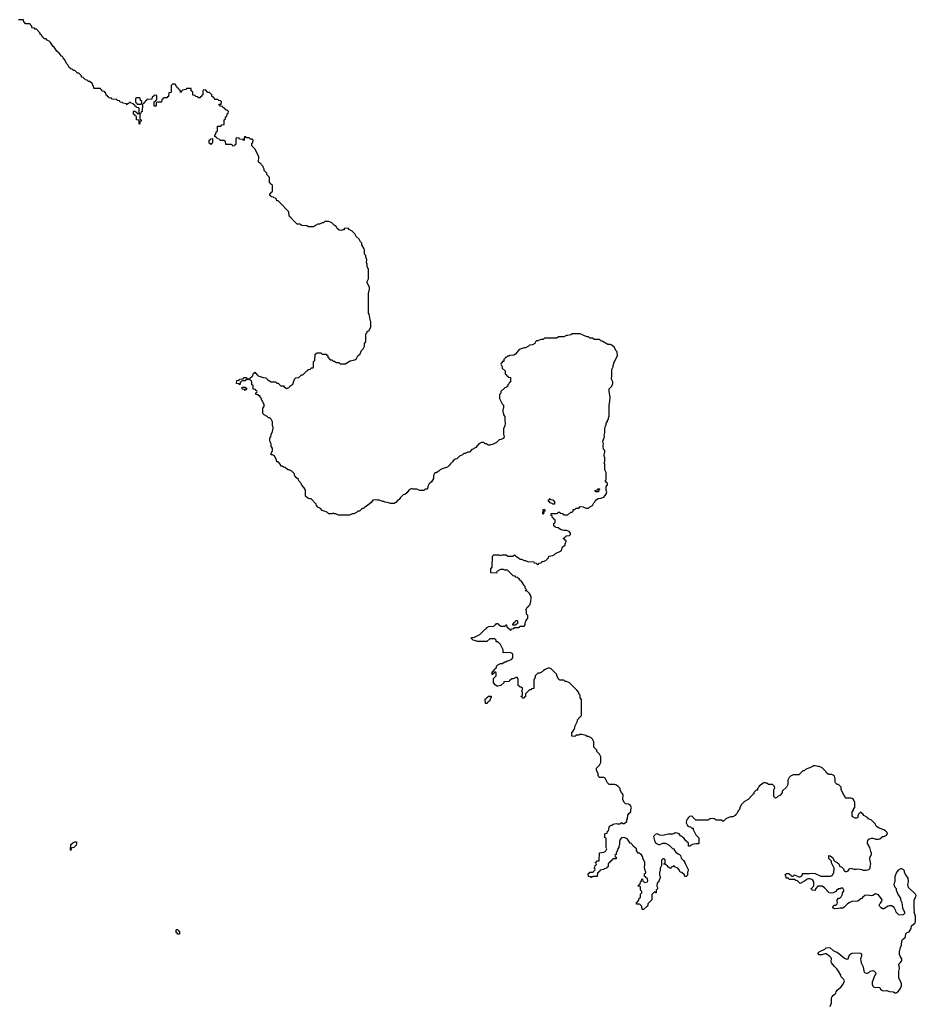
# Model space of a CAD drawing. Header units: inches. Extents: x 2774406 to 2911609, y 892737 to 1000506.
# Tile 79 of 79: x 2869707 to 2882762, y 947807 to 962146. Entities that reach past the tile are written whole.
import ezdxf

# ---------------------------------------------------------------- set-up
doc = ezdxf.new("R2010")
doc.units = ezdxf.units.IN
doc.header["$MEASUREMENT"] = 0
for name, color, linetype in [('C8966', 7, 'Continuous'), ('C8974', 7, 'Continuous'), ('C8975', 7, 'Continuous'), ('C8976', 7, 'Continuous'), ('C8984', 7, 'Continuous'), ('C8985', 7, 'Continuous')]:
    doc.layers.add(name, color=color, linetype=linetype)

msp = doc.modelspace()

# ---------------------------------------------------------------- linework, layer by layer
at = {"layer": 'C8966', "color": 6}
msp.add_lwpolyline([(2870000, 961956), (2869950, 962006), (2869930, 962006), (2869922, 962022), (2869890, 962026), (2869886, 962030), (2869886, 962050), (2869866, 962070), (2869862, 962082), (2869850, 962086), (2869790, 962086), (2869782, 962102), (2869768, 962108), (2869762, 962142), (2869750, 962146), (2869690, 962146)], dxfattribs=at)
at = {"layer": 'C8974', "color": 6}
for points in [[(2878392, 950000), (2878392, 949988), (2878378, 949982), (2878374, 949970), (2878378, 949958), (2878394, 949950), (2878394, 949926), (2878350, 949926), (2878338, 949922), (2878332, 949908), (2878318, 949902), (2878310, 949886), (2878298, 949882), (2878293, 949867), (2878278, 949862), (2878274, 949850), (2878274, 949810), (2878258, 949802), (2878254, 949790), (2878218, 949782), (2878210, 949768), (2878158, 949762), (2878153, 949747), (2878138, 949742), (2878133, 949727), (2878118, 949722), (2878113, 949667), (2878050, 949666), (2878038, 949662), (2878030, 949648), (2878022, 949662), (2877988, 949670), (2877986, 949710), (2878002, 949718), (2878006, 949730), (2878047, 949733), (2878062, 949738), (2878068, 949752), (2878082, 949758), (2878086, 949770), (2878082, 949782), (2878066, 949790), (2878082, 949798), (2878086, 949830), (2878102, 949838), (2878106, 949850), (2878102, 949862), (2878086, 949870), (2878102, 949878), (2878110, 949894), (2878142, 949898), (2878146, 949910), (2878149, 950000)], [(2879294, 950000), (2879312, 949990), (2879330, 949972), (2879337, 949937), (2879370, 949902), (2879390, 949872), (2879395, 949855), (2879442, 949770), (2879442, 949750), (2879432, 949730), (2879430, 949686), (2879410, 949666), (2879390, 949668), (2879386, 949690), (2879350, 949726), (2879326, 949730), (2879310, 949766), (2879288, 949788), (2879246, 949810), (2879230, 949826), (2879214, 949810), (2879194, 949806), (2879190, 949786), (2879173, 949787), (2879146, 949810), (2879142, 949822), (2879126, 949830), (2879122, 949842), (2879087, 949847), (2879087, 949853), (2879102, 949858), (2879106, 949870), (2879106, 949910), (2879090, 949926), (2879070, 949926), (2879053, 949907), (2879054, 949830), (2879032, 949788), (2879031, 949751), (2879025, 949730), (2879025, 949685), (2879031, 949670), (2879032, 949650), (2879013, 949607), (2879012, 949590), (2878991, 949569), (2878985, 949525), (2878992, 949510), (2878992, 949490), (2878974, 949470), (2878974, 949430), (2878970, 949428), (2878962, 949442), (2878950, 949446), (2878912, 949408), (2878912, 949330), (2878852, 949270), (2878852, 949250), (2878844, 949236), (2878790, 949189), (2878769, 949189), (2878766, 949230), (2878746, 949250), (2878742, 949262), (2878730, 949266), (2878690, 949266), (2878686, 949270), (2878686, 949290), (2878702, 949298), (2878710, 949314), (2878722, 949318), (2878728, 949352), (2878742, 949358), (2878746, 949370), (2878746, 949410), (2878766, 949430), (2878766, 949450), (2878746, 949470), (2878746, 949510), (2878742, 949522), (2878710, 949526), (2878707, 949533), (2878722, 949538), (2878727, 949553), (2878742, 949558), (2878746, 949590), (2878762, 949598), (2878767, 949633), (2878774, 949630), (2878778, 949598), (2878790, 949594), (2878802, 949582), (2878846, 949590), (2878855, 949610), (2878842, 949642), (2878826, 949650), (2878822, 949662), (2878806, 949670), (2878806, 949710), (2878822, 949718), (2878826, 949730), (2878809, 949769), (2878802, 949810), (2878809, 949831), (2878809, 949870), (2878783, 949923), (2878777, 949957), (2878762, 949982), (2878740, 950000)]]:
    msp.add_lwpolyline(points, dxfattribs=at)
msp.add_lwpolyline([(2872030, 948828), (2872008, 948828), (2872002, 948842), (2871986, 948850), (2871986, 948890), (2871990, 948894), (2872010, 948894), (2872018, 948878), (2872034, 948870), (2872034, 948830)], close=True, dxfattribs=at)
at = {"layer": 'C8975', "color": 6}
for points in [[(2878149, 950000), (2878150, 950014), (2878210, 950022), (2878230, 950032), (2878240, 950040), (2878258, 950070), (2878248, 950090), (2878246, 950110), (2878246, 950226), (2878226, 950230), (2878227, 950287), (2878230, 950292), (2878262, 950298), (2878266, 950330), (2878282, 950338), (2878286, 950350), (2878290, 950394), (2878302, 950398), (2878306, 950410), (2878330, 950414), (2878350, 950432), (2878367, 950433), (2878390, 950442), (2878410, 950434), (2878450, 950434), (2878470, 950452), (2878490, 950442), (2878510, 950442), (2878530, 950452), (2878549, 950471), (2878549, 950491), (2878558, 950510), (2878560, 950560), (2878576, 950584), (2878606, 950610), (2878607, 950647), (2878615, 950670), (2878602, 950702), (2878570, 950722), (2878530, 950728), (2878510, 950746), (2878489, 950789), (2878495, 950855), (2878489, 950869), (2878468, 950890), (2878450, 950926), (2878448, 950950), (2878420, 950980), (2878398, 950998), (2878370, 951009), (2878290, 951006), (2878266, 951030), (2878243, 951083), (2878230, 951098), (2878210, 951109), (2878150, 951108), (2878140, 951120), (2878130, 951146), (2878129, 951170), (2878106, 951210), (2878107, 951247), (2878148, 951290), (2878168, 951330), (2878169, 951410), (2878148, 951450), (2878109, 951489), (2878108, 951508), (2878069, 951550), (2878069, 951630), (2878049, 951669), (2878029, 951689), (2877990, 951709), (2877970, 951709), (2877950, 951722), (2877909, 951729), (2877890, 951738), (2877864, 951736), (2877850, 951728), (2877813, 951727), (2877791, 951709), (2877746, 951710), (2877748, 951770), (2877760, 951780), (2877783, 951817), (2877789, 951830), (2877789, 951851), (2877828, 951930), (2877829, 951950), (2877848, 951970), (2877855, 951985), (2877869, 951991), (2877888, 952012), (2877887, 952247), (2877868, 952268), (2877866, 952310), (2877848, 952328), (2877846, 952350), (2877820, 952380), (2877770, 952428), (2877762, 952442), (2877749, 952449), (2877710, 952488), (2877670, 952508), (2877650, 952509), (2877630, 952528), (2877570, 952529), (2877556, 952536), (2877528, 952590), (2877526, 952610), (2877446, 952690), (2877410, 952706), (2877357, 952683), (2877332, 952668), (2877314, 952650), (2877274, 952630), (2877250, 952628), (2877214, 952590), (2877212, 952570), (2877193, 952527), (2877193, 952407), (2877158, 952402), (2877152, 952388), (2877130, 952386), (2877092, 952348), (2877074, 952330), (2877073, 952287), (2877058, 952282), (2877050, 952266), (2877027, 952267), (2877022, 952282), (2877008, 952288), (2877010, 952294), (2877022, 952298), (2877026, 952310), (2877026, 952350), (2877018, 952370), (2877026, 952390), (2877026, 952410), (2877010, 952426), (2876990, 952426), (2876982, 952442), (2876966, 952450), (2876967, 952547), (2876950, 952566), (2876930, 952566), (2876890, 952548), (2876873, 952547), (2876850, 952526), (2876838, 952522), (2876832, 952508), (2876758, 952502), (2876754, 952490), (2876714, 952450), (2876693, 952447), (2876670, 952438), (2876660, 952440), (2876636, 952456), (2876606, 952490), (2876606, 952550), (2876646, 952590), (2876646, 952630), (2876642, 952642), (2876630, 952646), (2876618, 952642), (2876613, 952627), (2876598, 952622), (2876590, 952606), (2876586, 952610), (2876586, 952650), (2876602, 952658), (2876610, 952674), (2876622, 952678), (2876626, 952690), (2876648, 952712), (2876649, 952731), (2876669, 952751), (2876706, 952770), (2876730, 952772), (2876770, 952792), (2876787, 952793), (2876806, 952810), (2876830, 952812), (2876866, 952830), (2876887, 952853), (2876886, 952910), (2876850, 952928), (2876747, 952927), (2876748, 952970), (2876709, 953049), (2876670, 953086), (2876650, 953086), (2876646, 953090), (2876646, 953110), (2876627, 953127), (2876553, 953127), (2876510, 953088), (2876372, 953088), (2876327, 953107), (2876306, 953110), (2876302, 953122), (2876286, 953130), (2876286, 953150), (2876330, 953154), (2876406, 953190), (2876490, 953274), (2876502, 953278), (2876506, 953290), (2876522, 953298), (2876526, 953310), (2876610, 953314), (2876630, 953334), (2876642, 953338), (2876650, 953354), (2876673, 953353), (2876678, 953338), (2876690, 953334), (2876713, 953313), (2876770, 953314), (2876782, 953318), (2876787, 953333), (2876793, 953333), (2876798, 953298), (2876813, 953293), (2876818, 953278), (2876833, 953273), (2876850, 953254), (2876862, 953258), (2876870, 953274), (2876902, 953278), (2876910, 953294), (2876970, 953294), (2876982, 953298), (2876990, 953314), (2877050, 953314), (2877067, 953333), (2877068, 953368), (2877075, 953385), (2877089, 953411), (2877108, 953430), (2877107, 953467), (2877088, 953490), (2877086, 953530), (2877078, 953550), (2877095, 953585), (2877108, 953592), (2877118, 953610), (2877138, 953630), (2877138, 953650), (2877148, 953670), (2877148, 953690), (2877155, 953710), (2877155, 953735), (2877144, 953764), (2877128, 953790), (2877090, 953826), (2877068, 953828), (2877070, 953834), (2877082, 953838), (2877086, 953850), (2877068, 953868), (2877066, 953890), (2877050, 953906), (2877020, 953960), (2876986, 953990), (2876982, 954002), (2876966, 954010), (2876962, 954022), (2876930, 954026), (2876922, 954042), (2876890, 954046), (2876810, 954128), (2876769, 954129), (2876750, 954138), (2876710, 954138), (2876654, 954110), (2876650, 954086), (2876566, 954090), (2876569, 954151), (2876587, 954173), (2876590, 954334), (2876610, 954354), (2876688, 954352), (2876710, 954342), (2876732, 954352), (2876788, 954352), (2876813, 954333), (2876830, 954332), (2876887, 954333), (2876910, 954352), (2876932, 954332), (2876972, 954310), (2876991, 954291), (2877014, 954290), (2877050, 954272), (2877074, 954270), (2877110, 954252), (2877190, 954254), (2877198, 954238), (2877232, 954232), (2877238, 954218), (2877250, 954214), (2877262, 954218), (2877268, 954232), (2877302, 954238), (2877310, 954254), (2877330, 954254), (2877366, 954270), (2877406, 954310), (2877410, 954334), (2877470, 954342), (2877490, 954351), (2877510, 954371), (2877589, 954411), (2877608, 954450), (2877609, 954471), (2877648, 954492), (2877649, 954511), (2877666, 954550), (2877662, 954562), (2877650, 954566), (2877642, 954582), (2877627, 954587), (2877627, 954593), (2877642, 954598), (2877646, 954610), (2877662, 954618), (2877666, 954630), (2877710, 954634), (2877726, 954650), (2877726, 954670), (2877706, 954690), (2877682, 954702), (2877670, 954708), (2877632, 954708), (2877590, 954718), (2877566, 954730), (2877547, 954747), (2877509, 954749), (2877506, 954766), (2877486, 954770), (2877486, 954810), (2877502, 954818), (2877506, 954850), (2877502, 954862), (2877487, 954867), (2877482, 954882), (2877466, 954890), (2877462, 954922), (2877447, 954927), (2877446, 954950), (2877450, 954954), (2877530, 954954), (2877542, 954958), (2877548, 954972), (2877570, 954972), (2877578, 954958), (2877610, 954954), (2877618, 954938), (2877633, 954933), (2877687, 954933), (2877730, 954972), (2877750, 954974), (2877766, 954990), (2877767, 955013), (2877790, 955014), (2877808, 955032), (2877847, 955033), (2877870, 955054), (2877910, 955052), (2877952, 955032), (2877990, 955032), (2878008, 955050), (2878049, 955071), (2878069, 955111), (2878088, 955130), (2878089, 955151), (2878130, 955172), (2878170, 955176), (2878210, 955191), (2878229, 955211), (2878245, 955235), (2878255, 955270), (2878247, 955293), (2878247, 955347), (2878266, 955370), (2878266, 955390), (2878262, 955402), (2878250, 955406), (2878242, 955422), (2878226, 955430), (2878242, 955438), (2878246, 955450), (2878248, 955550), (2878228, 955590), (2878226, 955670), (2878218, 955690), (2878227, 955713), (2878228, 955770), (2878218, 955790), (2878218, 955810), (2878228, 955850), (2878228, 955870), (2878209, 955890), (2878202, 955930), (2878202, 955950), (2878209, 955970), (2878198, 956010), (2878222, 956070), (2878218, 956090), (2878228, 956130), (2878228, 956188), (2878236, 956224), (2878247, 956253), (2878248, 956272), (2878268, 956292), (2878268, 956308), (2878278, 956330), (2878278, 956350), (2878288, 956372), (2878289, 956529), (2878302, 956590), (2878304, 956650), (2878289, 956729), (2878289, 956770), (2878329, 956810), (2878342, 956850), (2878342, 956870), (2878322, 956910), (2878322, 956930), (2878329, 956951), (2878329, 957050), (2878349, 957090), (2878349, 957110), (2878362, 957158), (2878409, 957250), (2878408, 957310), (2878389, 957329), (2878368, 957370), (2878330, 957408), (2878310, 957418), (2878270, 957418), (2878190, 957462), (2878169, 957469), (2878150, 957488), (2878070, 957488), (2878047, 957507), (2878010, 957509), (2877990, 957528), (2877970, 957529), (2877930, 957542), (2877870, 957569), (2877750, 957569), (2877730, 957558), (2877690, 957549), (2877670, 957549), (2877630, 957528), (2877553, 957527), (2877530, 957509), (2877350, 957506), (2877330, 957488), (2877293, 957487), (2877251, 957469), (2877232, 957468), (2877212, 957448), (2877210, 957428), (2877174, 957410), (2877132, 957408), (2877114, 957390), (2877070, 957368), (2877050, 957368), (2876978, 957342), (2876924, 957276), (2876900, 957260), (2876844, 957256), (2876830, 957248), (2876810, 957246), (2876792, 957228), (2876774, 957226), (2876772, 957208), (2876758, 957202), (2876754, 957170), (2876734, 957166), (2876732, 957148), (2876718, 957142), (2876714, 957130), (2876732, 957092), (2876734, 957070), (2876774, 957030), (2876774, 956990), (2876793, 956973), (2876798, 956958), (2876813, 956953), (2876818, 956938), (2876853, 956933), (2876854, 956870), (2876838, 956862), (2876834, 956850), (2876814, 956830), (2876814, 956810), (2876798, 956802), (2876794, 956790), (2876770, 956786), (2876714, 956730), (2876712, 956708), (2876693, 956687), (2876692, 956630), (2876731, 956551), (2876752, 956530), (2876752, 956490), (2876742, 956470), (2876742, 956430), (2876751, 956411), (2876752, 956390), (2876772, 956368), (2876772, 956310), (2876778, 956270), (2876771, 956230), (2876752, 956188), (2876751, 956110), (2876762, 956070), (2876751, 956049), (2876714, 956030), (2876690, 956028), (2876650, 955988), (2876590, 955958), (2876564, 955956), (2876550, 955948), (2876526, 955950), (2876508, 955968), (2876486, 955970), (2876467, 955987), (2876430, 955988), (2876390, 955968), (2876350, 955918), (2876320, 955900), (2876310, 955889), (2876292, 955888), (2876254, 955850), (2876230, 955848), (2876194, 955830), (2876172, 955828), (2876154, 955810), (2876110, 955788), (2876072, 955750), (2876050, 955748), (2876018, 955722), (2876010, 955708), (2875980, 955680), (2875964, 955656), (2875934, 955630), (2875857, 955603), (2875831, 955589), (2875811, 955569), (2875770, 955549), (2875752, 955548), (2875732, 955510), (2875730, 955466), (2875704, 955416), (2875670, 955386), (2875652, 955350), (2875652, 955328), (2875634, 955310), (2875612, 955308), (2875590, 955289), (2875532, 955288), (2875490, 955308), (2875432, 955308), (2875410, 955318), (2875380, 955300), (2875344, 955256), (2875314, 955230), (2875290, 955226), (2875251, 955189), (2875230, 955158), (2875211, 955149), (2875184, 955116), (2875160, 955100), (2875110, 955098), (2875056, 955116), (2875030, 955118), (2875010, 955128), (2874990, 955129), (2874948, 955148), (2874911, 955149), (2874890, 955155), (2874851, 955149), (2874824, 955116), (2874772, 955070), (2874731, 955049), (2874711, 955029), (2874692, 955028), (2874654, 954990), (2874630, 954988), (2874612, 954970), (2874574, 954950), (2874550, 954948), (2874508, 954928), (2874350, 954929), (2874310, 954948), (2874289, 954949), (2874270, 954958), (2874250, 954948), (2874210, 954948), (2874188, 954968), (2874170, 954978), (2874110, 954998), (2874088, 955028), (2874049, 955049), (2874028, 955070), (2874026, 955090), (2873950, 955166), (2873930, 955168), (2873900, 955180), (2873870, 955206), (2873868, 955290), (2873862, 955302), (2873848, 955330), (2873822, 955362), (2873809, 955370), (2873808, 955388), (2873769, 955429), (2873768, 955448), (2873736, 955476), (2873720, 955500), (2873709, 955509), (2873708, 955530), (2873669, 955569), (2873630, 955588), (2873609, 955589), (2873570, 955626), (2873548, 955628), (2873530, 955646), (2873510, 955646), (2873506, 955670), (2873470, 955706), (2873449, 955709), (2873448, 955730), (2873415, 955795), (2873390, 955808), (2873368, 955810), (2873368, 955830), (2873388, 955872), (2873388, 955908), (2873369, 955930), (2873367, 955967), (2873348, 956010), (2873348, 956050), (2873366, 956070), (2873367, 956107), (2873388, 956150), (2873396, 956196), (2873398, 956210), (2873388, 956232), (2873386, 956290), (2873370, 956326), (2873350, 956346), (2873330, 956348), (2873310, 956368), (2873269, 956389), (2873248, 956410), (2873247, 956487), (2873267, 956513), (2873267, 956547), (2873250, 956566), (2873239, 956599), (2873229, 956610), (2873229, 956629), (2873208, 956650), (2873206, 956666), (2873186, 956670), (2873182, 956682), (2873150, 956686), (2873146, 956690), (2873146, 956710), (2873162, 956718), (2873166, 956730), (2873162, 956742), (2873147, 956747), (2873142, 956762), (2873107, 956767), (2873106, 956810), (2873102, 956822), (2873086, 956830), (2873086, 956870), (2873082, 956882), (2873066, 956890), (2873062, 956902), (2873050, 956906), (2873010, 956906), (2872998, 956902), (2872990, 956886), (2872950, 956886), (2872938, 956882), (2872934, 956870), (2872918, 956862), (2872914, 956830), (2872910, 956826), (2872902, 956842), (2872870, 956846), (2872866, 956850), (2872867, 956887), (2872870, 956892), (2872902, 956898), (2872908, 956912), (2872962, 956918), (2872966, 956930), (2872973, 956933), (2873010, 956934), (2873018, 956918), (2873030, 956914), (2873062, 956918), (2873067, 956933), (2873082, 956938), (2873088, 956952), (2873102, 956958), (2873106, 956990), (2873122, 956998), (2873130, 957014), (2873138, 956998), (2873153, 956993), (2873158, 956978), (2873174, 956970), (2873178, 956958), (2873210, 956952), (2873253, 956933), (2873290, 956932), (2873320, 956900), (2873370, 956872), (2873432, 956872), (2873450, 956854), (2873470, 956854), (2873494, 956830), (2873498, 956818), (2873510, 956814), (2873550, 956814), (2873560, 956800), (2873590, 956774), (2873629, 956791), (2873638, 956810), (2873682, 956838), (2873708, 956910), (2873729, 956931), (2873770, 956934), (2873808, 956972), (2873830, 956974), (2873890, 957034), (2873902, 957038), (2873910, 957054), (2873942, 957058), (2873950, 957074), (2873982, 957078), (2873986, 957090), (2873987, 957167), (2873990, 957174), (2874002, 957178), (2874006, 957190), (2874007, 957267), (2874010, 957274), (2874022, 957278), (2874030, 957294), (2874090, 957294), (2874110, 957274), (2874170, 957274), (2874178, 957258), (2874192, 957252), (2874194, 957230), (2874230, 957192), (2874254, 957190), (2874270, 957174), (2874290, 957174), (2874313, 957153), (2874352, 957152), (2874373, 957133), (2874450, 957132), (2874468, 957150), (2874520, 957180), (2874586, 957194), (2874609, 957211), (2874629, 957251), (2874662, 957278), (2874686, 957330), (2874708, 957352), (2874728, 957390), (2874726, 957430), (2874747, 957453), (2874748, 957570), (2874766, 957590), (2874766, 957610), (2874790, 957614), (2874818, 957670), (2874818, 957750), (2874809, 957769), (2874807, 957807), (2874798, 957830), (2874796, 957856), (2874788, 957872), (2874786, 958150), (2874789, 958190), (2874798, 958210), (2874798, 958250), (2874768, 958312), (2874768, 958332), (2874786, 958370), (2874788, 958510), (2874768, 958550), (2874767, 958587), (2874758, 958610), (2874762, 958650), (2874749, 958690), (2874748, 958710), (2874728, 958730), (2874729, 958790), (2874722, 958810), (2874690, 958866), (2874688, 958890), (2874669, 958909), (2874648, 958950), (2874608, 958990), (2874588, 959028), (2874548, 959068), (2874506, 959090), (2874488, 959108), (2874433, 959107), (2874430, 959088), (2874413, 959087), (2874390, 959078), (2874360, 959080), (2874330, 959106), (2874315, 959135), (2874289, 959149), (2874250, 959188), (2874210, 959208), (2874150, 959206), (2874130, 959188), (2874113, 959187), (2874071, 959169), (2874050, 959168), (2874014, 959150), (2873987, 959127), (2873913, 959127), (2873890, 959146), (2873813, 959147), (2873787, 959167), (2873749, 959169), (2873666, 959250), (2873662, 959262), (2873646, 959270), (2873642, 959282), (2873630, 959286), (2873626, 959350), (2873576, 959396), (2873540, 959440), (2873470, 959506), (2873450, 959508), (2873446, 959530), (2873430, 959546), (2873406, 959550), (2873402, 959562), (2873368, 959568), (2873362, 959582), (2873348, 959588), (2873348, 959612), (2873362, 959618), (2873367, 959633), (2873382, 959638), (2873386, 959650), (2873386, 959730), (2873382, 959742), (2873366, 959750), (2873362, 959762), (2873346, 959770), (2873346, 959850), (2873306, 959890), (2873306, 959910), (2873268, 959948), (2873267, 959967), (2873253, 960000)], [(2880000, 950513), (2879990, 950508), (2879952, 950468), (2879927, 950487), (2879850, 950486), (2879827, 950507), (2879813, 950507), (2879790, 950515), (2879768, 950508), (2879752, 950508), (2879730, 950488), (2879552, 950488), (2879506, 950530), (2879502, 950542), (2879490, 950546), (2879458, 950542), (2879454, 950530), (2879438, 950522), (2879434, 950510), (2879414, 950490), (2879411, 950450), (2879432, 950410), (2879450, 950398), (2879474, 950390), (2879493, 950373), (2879511, 950371), (2879513, 950353), (2879550, 950274), (2879594, 950230), (2879594, 950150), (2879590, 950146), (2879550, 950146), (2879530, 950138), (2879504, 950136), (2879478, 950122), (2879474, 950110), (2879450, 950108), (2879446, 950110), (2879446, 950150), (2879442, 950162), (2879427, 950167), (2879422, 950182), (2879407, 950187), (2879380, 950220), (2879349, 950249), (2879330, 950258), (2879309, 950289), (2879280, 950300), (2879250, 950302), (2879230, 950289), (2879210, 950286), (2879150, 950286), (2879070, 950266), (2879030, 950268), (2878990, 950288), (2878958, 950282), (2878954, 950270), (2878934, 950250), (2878955, 950175), (2878970, 950152), (2879010, 950132), (2879030, 950132), (2879069, 950151), (2879110, 950151), (2879164, 950124), (2879210, 950074), (2879234, 950070), (2879234, 950050), (2879244, 950044), (2879260, 950020), (2879294, 950000)], [(2878740, 950000), (2878730, 950008), (2878710, 950008), (2878690, 950046), (2878688, 950070), (2878638, 950110), (2878628, 950130), (2878610, 950148), (2878595, 950155), (2878558, 950210), (2878543, 950223), (2878510, 950235), (2878471, 950229), (2878451, 950209), (2878440, 950180), (2878442, 950130), (2878432, 950110), (2878432, 950088), (2878413, 950067), (2878412, 950050), (2878392, 950010), (2878392, 950000)]]:
    msp.add_lwpolyline(points, dxfattribs=at)
for points in [[(2872990, 956746), (2872982, 956762), (2872947, 956767), (2872947, 956793), (2872992, 956792), (2872998, 956778), (2873013, 956773), (2873010, 956766), (2872998, 956762)], [(2878090, 955268), (2878088, 955290), (2878122, 955298), (2878130, 955314), (2878150, 955314), (2878152, 955308), (2878138, 955302), (2878134, 955270), (2878130, 955268)], [(2877490, 955088), (2877468, 955088), (2877462, 955102), (2877430, 955108), (2877422, 955122), (2877406, 955130), (2877408, 955152), (2877422, 955158), (2877430, 955174), (2877438, 955158), (2877470, 955154), (2877478, 955138), (2877493, 955133), (2877494, 955090)], [(2877330, 954946), (2877326, 954950), (2877328, 955010), (2877330, 955014), (2877350, 955014), (2877354, 955010), (2877354, 954990), (2877338, 954982), (2877334, 954950)], [(2876930, 953326), (2876887, 953327), (2876886, 953350), (2876902, 953358), (2876906, 953370), (2876922, 953378), (2876930, 953394), (2876950, 953394), (2876954, 953390), (2876954, 953350), (2876938, 953342)], [(2876510, 952188), (2876488, 952188), (2876486, 952250), (2876502, 952258), (2876506, 952270), (2876522, 952278), (2876530, 952294), (2876573, 952293), (2876574, 952270), (2876558, 952262), (2876550, 952226), (2876538, 952222), (2876534, 952210), (2876518, 952202)], [(2870450, 950046), (2870446, 950050), (2870450, 950134), (2870480, 950160), (2870510, 950172), (2870532, 950172), (2870534, 950150), (2870530, 950126), (2870494, 950090), (2870458, 950082), (2870454, 950050)]]:
    msp.add_lwpolyline(points, close=True, dxfattribs=at)
at = {"layer": 'C8976', "color": 6}
msp.add_lwpolyline([(2873253, 960000), (2873250, 960006), (2873226, 960030), (2873222, 960042), (2873206, 960050), (2873202, 960062), (2873186, 960070), (2873187, 960147), (2873162, 960210), (2873130, 960266), (2873086, 960310), (2873086, 960350), (2873102, 960358), (2873106, 960390), (2873087, 960407), (2873068, 960408), (2873050, 960426), (2873010, 960426), (2873002, 960442), (2872990, 960446), (2872978, 960442), (2872974, 960430), (2872974, 960390), (2872970, 960386), (2872962, 960402), (2872908, 960408), (2872902, 960422), (2872870, 960426), (2872858, 960422), (2872853, 960407), (2872852, 960328), (2872838, 960322), (2872833, 960307), (2872810, 960306), (2872802, 960322), (2872790, 960326), (2872710, 960326), (2872706, 960370), (2872690, 960386), (2872630, 960388), (2872610, 960406), (2872586, 960410), (2872582, 960422), (2872566, 960430), (2872562, 960442), (2872547, 960447), (2872548, 960470), (2872562, 960478), (2872568, 960512), (2872582, 960518), (2872586, 960530), (2872587, 960593), (2872630, 960594), (2872642, 960598), (2872650, 960614), (2872682, 960618), (2872686, 960630), (2872686, 960690), (2872702, 960698), (2872706, 960730), (2872722, 960738), (2872727, 960773), (2872742, 960778), (2872746, 960810), (2872730, 960826), (2872707, 960827), (2872702, 960842), (2872687, 960847), (2872682, 960862), (2872667, 960867), (2872662, 960882), (2872630, 960886), (2872622, 960902), (2872607, 960907), (2872610, 960914), (2872642, 960918), (2872646, 960950), (2872630, 960966), (2872608, 960968), (2872590, 960986), (2872550, 960986), (2872542, 961002), (2872527, 961007), (2872522, 961022), (2872507, 961027), (2872506, 961050), (2872470, 961086), (2872447, 961087), (2872410, 961126), (2872378, 961122), (2872374, 961110), (2872374, 961050), (2872358, 961042), (2872353, 961027), (2872338, 961022), (2872332, 961008), (2872312, 961008), (2872306, 961010), (2872302, 961022), (2872267, 961027), (2872262, 961042), (2872227, 961047), (2872226, 961090), (2872206, 961110), (2872202, 961142), (2872190, 961146), (2872150, 961146), (2872138, 961142), (2872132, 961128), (2872078, 961122), (2872074, 961110), (2872058, 961102), (2872050, 961088), (2872046, 961090), (2872042, 961122), (2872030, 961126), (2872022, 961142), (2872007, 961147), (2872002, 961162), (2871988, 961168), (2871987, 961187), (2871970, 961206), (2871930, 961206), (2871913, 961187), (2871914, 961090), (2871910, 961086), (2871878, 961082), (2871873, 961027), (2871858, 961022), (2871850, 961006), (2871810, 961006), (2871798, 961002), (2871792, 960988), (2871778, 960982), (2871770, 960946), (2871710, 960946), (2871698, 960942), (2871694, 960930), (2871694, 960890), (2871690, 960886), (2871670, 960886), (2871666, 960890), (2871666, 960950), (2871682, 960958), (2871687, 960973), (2871702, 960978), (2871706, 960990), (2871706, 961030), (2871702, 961042), (2871690, 961046), (2871658, 961042), (2871653, 961027), (2871638, 961022), (2871633, 960987), (2871570, 960986), (2871558, 960982), (2871554, 960970), (2871538, 960962), (2871530, 960946), (2871518, 960942), (2871513, 960927), (2871498, 960922), (2871494, 960910), (2871492, 960810), (2871478, 960802), (2871470, 960786), (2871458, 960782), (2871454, 960770), (2871454, 960710), (2871458, 960698), (2871474, 960690), (2871474, 960670), (2871458, 960662), (2871454, 960630), (2871450, 960626), (2871446, 960630), (2871446, 960670), (2871442, 960682), (2871410, 960686), (2871406, 960690), (2871406, 960730), (2871402, 960742), (2871387, 960747), (2871382, 960762), (2871366, 960770), (2871366, 960810), (2871370, 960814), (2871393, 960813), (2871398, 960798), (2871413, 960793), (2871418, 960778), (2871430, 960774), (2871442, 960778), (2871446, 960790), (2871446, 960850), (2871442, 960862), (2871407, 960867), (2871402, 960882), (2871388, 960888), (2871382, 960902), (2871366, 960910), (2871362, 960922), (2871328, 960928), (2871322, 960942), (2871310, 960946), (2871290, 960926), (2871278, 960922), (2871270, 960906), (2871262, 960922), (2871210, 960928), (2871202, 960942), (2871170, 960946), (2871162, 960962), (2871128, 960968), (2871122, 960982), (2871048, 960988), (2871042, 961002), (2871006, 961010), (2871002, 961022), (2870990, 961026), (2870982, 961042), (2870968, 961048), (2870962, 961082), (2870947, 961087), (2870942, 961102), (2870907, 961107), (2870902, 961122), (2870887, 961127), (2870882, 961142), (2870870, 961146), (2870790, 961146), (2870786, 961150), (2870782, 961182), (2870770, 961186), (2870766, 961210), (2870730, 961246), (2870710, 961248), (2870687, 961267), (2870666, 961270), (2870630, 961306), (2870609, 961309), (2870606, 961330), (2870570, 961366), (2870550, 961368), (2870510, 961406), (2870490, 961406), (2870470, 961426), (2870450, 961428), (2870429, 961449), (2870409, 961489), (2870389, 961509), (2870363, 961563), (2870338, 961590), (2870329, 961609), (2870316, 961616), (2870280, 961660), (2870250, 961688), (2870208, 961748), (2870196, 961756), (2870155, 961815), (2870135, 961835), (2870106, 961850), (2870090, 961866), (2870067, 961867), (2870046, 961890), (2870042, 961902), (2870030, 961906), (2870026, 961926), (2870006, 961930), (2870006, 961950), (2870000, 961956)], dxfattribs=at)
for points in [[(2871450, 961006), (2871410, 961006), (2871398, 961002), (2871394, 960990), (2871394, 960950), (2871398, 960938), (2871412, 960932), (2871418, 960918), (2871430, 960914), (2871470, 960914), (2871482, 960918), (2871486, 960950), (2871482, 960962), (2871468, 960968), (2871462, 961002)], [(2872490, 960326), (2872482, 960342), (2872468, 960350), (2872466, 960390), (2872482, 960398), (2872487, 960413), (2872510, 960414), (2872514, 960410), (2872513, 960353), (2872510, 960346), (2872498, 960342)]]:
    msp.add_lwpolyline(points, close=True, dxfattribs=at)
at = {"layer": 'C8984', "color": 6}
msp.add_lwpolyline([(2881510, 947774), (2881529, 947830), (2881529, 947889), (2881534, 947910), (2881558, 947942), (2881589, 947971), (2881595, 947990), (2881610, 948011), (2881662, 948058), (2881699, 948101), (2881715, 948150), (2881709, 948170), (2881669, 948209), (2881664, 948230), (2881629, 948290), (2881604, 948324), (2881570, 948355), (2881529, 948410), (2881524, 948430), (2881529, 948470), (2881524, 948484), (2881505, 948505), (2881450, 948542), (2881430, 948542), (2881388, 948528), (2881350, 948528), (2881329, 948550), (2881348, 948570), (2881430, 948612), (2881449, 948631), (2881490, 948636), (2881509, 948631), (2881550, 948591), (2881590, 948571), (2881610, 948566), (2881717, 948477), (2881750, 948465), (2881769, 948471), (2881790, 948525), (2881815, 948545), (2881830, 948551), (2881930, 948556), (2881950, 948551), (2881966, 948530), (2881965, 948510), (2881951, 948470), (2881959, 948410), (2881986, 948350), (2881999, 948290), (2882010, 948271), (2882030, 948261), (2882050, 948261), (2882070, 948271), (2882090, 948291), (2882130, 948299), (2882150, 948291), (2882166, 948270), (2882171, 948250), (2882156, 948230), (2882121, 948130), (2882120, 948100), (2882131, 948071), (2882141, 948061), (2882170, 948051), (2882190, 948054), (2882230, 948051), (2882243, 948023), (2882268, 948008), (2882290, 948003), (2882330, 948007), (2882370, 947995), (2882430, 947986), (2882450, 947976), (2882470, 947975), (2882503, 947997), (2882525, 948030), (2882545, 948075), (2882545, 948105), (2882539, 948130), (2882509, 948190), (2882509, 948290), (2882517, 948330), (2882509, 948390), (2882529, 948411), (2882545, 948435), (2882549, 948450), (2882549, 948470), (2882530, 948498), (2882519, 948530), (2882516, 948570), (2882530, 948632), (2882546, 948670), (2882550, 948730), (2882562, 948750), (2882600, 948780), (2882606, 948794), (2882610, 948831), (2882629, 948850), (2882657, 948863), (2882675, 948885), (2882685, 948910), (2882690, 948951), (2882745, 948995), (2882749, 949011), (2882749, 949090), (2882729, 949150), (2882735, 949170), (2882729, 949210), (2882729, 949329), (2882755, 949370), (2882762, 949390), (2882749, 949410), (2882649, 949510), (2882639, 949550), (2882649, 949591), (2882645, 949645), (2882609, 949690), (2882590, 949728), (2882589, 949750), (2882569, 949769), (2882550, 949779), (2882530, 949782), (2882498, 949762), (2882473, 949727), (2882451, 949670), (2882451, 949590), (2882438, 949570), (2882436, 949550), (2882451, 949511), (2882471, 949491), (2882471, 949470), (2882500, 949400), (2882531, 949351), (2882531, 949330), (2882551, 949291), (2882563, 949210), (2882591, 949150), (2882590, 949129), (2882571, 949109), (2882550, 949104), (2882510, 949109), (2882470, 949150), (2882466, 949166), (2882438, 949218), (2882399, 949239), (2882370, 949241), (2882350, 949235), (2882290, 949195), (2882270, 949195), (2882249, 949210), (2882229, 949230), (2882219, 949250), (2882229, 949270), (2882241, 949279), (2882262, 949310), (2882264, 949330), (2882210, 949402), (2882170, 949415), (2882131, 949389), (2882110, 949385), (2882050, 949394), (2882011, 949389), (2881978, 949362), (2881971, 949349), (2881956, 949344), (2881910, 949309), (2881830, 949302), (2881790, 949289), (2881754, 949266), (2881710, 949219), (2881690, 949209), (2881651, 949209), (2881630, 949202), (2881570, 949198), (2881546, 949210), (2881550, 949234), (2881566, 949250), (2881590, 949251), (2881609, 949270), (2881615, 949290), (2881608, 949310), (2881608, 949330), (2881628, 949350), (2881649, 949351), (2881668, 949370), (2881688, 949410), (2881688, 949430), (2881707, 949453), (2881708, 949470), (2881690, 949498), (2881670, 949498), (2881651, 949489), (2881630, 949488), (2881598, 949462), (2881590, 949449), (2881550, 949428), (2881530, 949426), (2881490, 949428), (2881482, 949442), (2881469, 949449), (2881464, 949464), (2881425, 949505), (2881389, 949529), (2881330, 949528), (2881292, 949490), (2881290, 949466), (2881253, 949467), (2881246, 949470), (2881242, 949482), (2881226, 949490), (2881242, 949498), (2881246, 949510), (2881268, 949532), (2881269, 949590), (2881255, 949615), (2881243, 949623), (2881210, 949635), (2881190, 949635), (2881171, 949629), (2881150, 949609), (2881070, 949568), (2881030, 949606), (2881008, 949608), (2880990, 949626), (2880910, 949626), (2880902, 949642), (2880870, 949646), (2880866, 949650), (2880862, 949682), (2880848, 949690), (2880862, 949698), (2880866, 949710), (2880890, 949714), (2880913, 949713), (2880918, 949698), (2880933, 949693), (2880938, 949678), (2880950, 949674), (2880970, 949674), (2880990, 949692), (2881050, 949662), (2881070, 949662), (2881088, 949672), (2881106, 949690), (2881106, 949710), (2881110, 949714), (2881208, 949712), (2881230, 949718), (2881290, 949711), (2881370, 949671), (2881509, 949671), (2881523, 949677), (2881548, 949692), (2881550, 949714), (2881562, 949718), (2881568, 949790), (2881529, 949869), (2881529, 949889), (2881489, 949930), (2881490, 949972), (2881510, 949971), (2881544, 949944), (2881571, 949891), (2881612, 949870), (2881632, 949850), (2881650, 949814), (2881672, 949810), (2881700, 949780), (2881711, 949751), (2881730, 949741), (2881750, 949741), (2881768, 949750), (2881790, 949782), (2881810, 949791), (2881850, 949776), (2881890, 949775), (2881910, 949779), (2881969, 949771), (2881990, 949758), (2882030, 949758), (2882069, 949771), (2882089, 949790), (2882090, 949814), (2882102, 949850), (2882089, 949890), (2882086, 949930), (2882088, 949952), (2882107, 949973), (2882108, 950000)], dxfattribs=at)
at = {"layer": 'C8985', "color": 6}
msp.add_lwpolyline([(2882108, 950000), (2882109, 950010), (2882098, 950030), (2882084, 950090), (2882049, 950150), (2882049, 950170), (2882055, 950190), (2882070, 950211), (2882110, 950225), (2882130, 950225), (2882171, 950211), (2882209, 950211), (2882230, 950218), (2882260, 950240), (2882269, 950251), (2882290, 950252), (2882329, 950271), (2882342, 950290), (2882338, 950310), (2882314, 950334), (2882289, 950349), (2882210, 950375), (2882190, 950389), (2882175, 950410), (2882169, 950430), (2882110, 950488), (2882068, 950510), (2882049, 950529), (2881996, 950556), (2881988, 950570), (2881950, 950606), (2881922, 950578), (2881911, 950550), (2881910, 950528), (2881890, 950518), (2881870, 950518), (2881836, 950536), (2881828, 950552), (2881826, 950610), (2881848, 950632), (2881849, 950650), (2881869, 950671), (2881868, 950748), (2881849, 950789), (2881830, 950802), (2881810, 950808), (2881729, 950809), (2881728, 950830), (2881710, 950848), (2881669, 950930), (2881668, 950970), (2881630, 951006), (2881608, 951008), (2881586, 951030), (2881582, 951042), (2881582, 951090), (2881569, 951129), (2881560, 951140), (2881530, 951155), (2881490, 951155), (2881480, 951160), (2881456, 951176), (2881448, 951190), (2881390, 951249), (2881350, 951269), (2881330, 951269), (2881290, 951282), (2881261, 951279), (2881250, 951269), (2881214, 951250), (2881190, 951248), (2881150, 951228), (2881131, 951209), (2881110, 951208), (2881050, 951149), (2880970, 951148), (2880932, 951128), (2880912, 951108), (2880892, 951070), (2880891, 951010), (2880871, 950970), (2880811, 950910), (2880810, 950886), (2880774, 950850), (2880750, 950838), (2880730, 950818), (2880714, 950810), (2880710, 950809), (2880688, 950832), (2880686, 950910), (2880688, 950930), (2880700, 950960), (2880699, 950979), (2880670, 951008), (2880609, 951009), (2880588, 951028), (2880572, 951028), (2880550, 951038), (2880530, 951029), (2880476, 950984), (2880470, 950968), (2880452, 950950), (2880450, 950926), (2880430, 950926), (2880394, 950890), (2880394, 950870), (2880380, 950860), (2880312, 950790), (2880260, 950760), (2880212, 950710), (2880192, 950670), (2880190, 950646), (2880170, 950626), (2880152, 950590), (2880132, 950570), (2880125, 950555), (2880090, 950538), (2880056, 950536), (2880030, 950529), (2880000, 950513)], dxfattribs=at)

doc.saveas('drawing.dxf')
